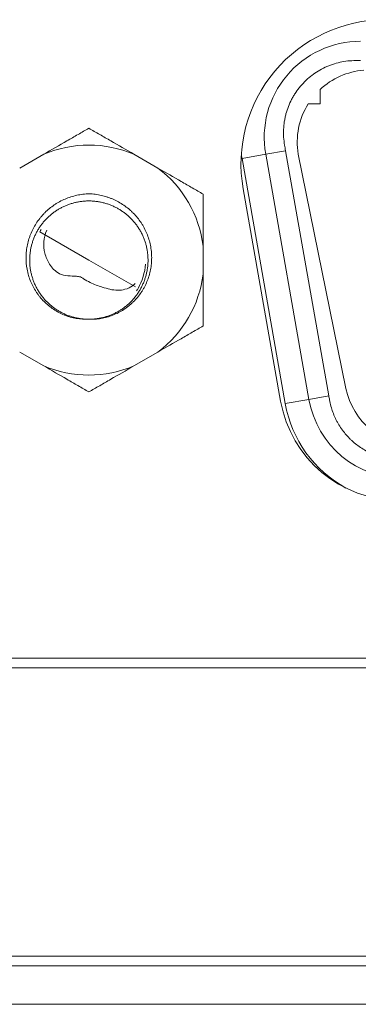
# Model space of a CAD drawing. Header units: millimetres. Extents: x 10000 to 10429, y -3552 to -3104.
# Tile 32 of 44: x 10210 to 10217, y -3487 to -3466. Entities that reach past the tile are written whole.
import ezdxf

# ---------------------------------------------------------------- set-up
doc = ezdxf.new("R2010")
doc.units = ezdxf.units.MM
doc.layers.add('1', color=7, linetype='Continuous', true_color=0xffffff)

msp = doc.modelspace()

# ---------------------------------------------------------------- linework, layer by layer
at = {"layer": '1', "color": 7, "linetype": 'Continuous', "lineweight": 18}
for p, q in [((10216.171, -3467.995), (10216.171, -3467.698)), ((10215.926, -3467.995), (10216.171, -3467.995)), ((10209.929, -3469.332), (10210.428, -3469.044)), ((10212.304, -3469.044), (10212.803, -3469.332)), ((10215.042, -3469.042), (10214.549, -3469.129)), ((10215.042, -3469.042), (10215.454, -3468.97)), ((10215.941, -3474.142), (10215.042, -3469.042)), ((10215.454, -3468.97), (10216.353, -3474.07)), ((10216.708, -3473.914), (10215.717, -3469.043)), ((10214.549, -3469.129), (10215.448, -3474.229)), ((10215.352, -3474.179), (10214.574, -3469.766)), ((10210.344, -3470.655), (10211.366, -3471.245)), ((10213.741, -3470.957), (10213.741, -3471.533)), ((10211.366, -3471.245), (10212.334, -3471.804)), ((10210.428, -3473.446), (10209.929, -3473.158)), ((10212.803, -3473.158), (10212.304, -3473.446)), ((10215.448, -3474.229), (10215.941, -3474.142)), ((10215.941, -3474.142), (10216.353, -3474.07)), ((10266.943, -3479.525), (10169.807, -3479.525)), ((10266.943, -3479.725), (10169.807, -3479.725)), ((10113.075, -3485.725), (10320.675, -3485.725)), ((10113.075, -3485.925), (10320.675, -3485.925)), ((10309.425, -3486.725), (10120.025, -3486.725))]:
    msp.add_line(p, q, dxfattribs=at)
for centre, radius, start, end in [((10217.528, -3469.245), 3, 90, 190), ((10217.011, -3468.695), 2, 90, 190), ((10217.201, -3468.795), 1.505, 94.6717, 133.1873), ((10217.201, -3468.795), 1.505, 147.889, 189.4918), ((10211.366, -3471.245), 2.392, 66.9172, 113.0828), ((10217.011, -3468.695), 2.5, 187.9655, 190), ((10211.366, -3471.245), 2.392, 6.9172, 53.0828), ((10211.366, -3471.245), 1.18, 147.2954, 149.9958), ((10211.366, -3471.245), 2.392, 306.9172, 353.0828), ((10211.366, -3471.245), 2.392, 246.9172, 293.0828), ((10218.178, -3473.615), 1.5, 191.5, 270), ((10217.814, -3473.745), 2.5, 190, 270), ((10217.91, -3473.795), 2, 190, 270), ((10217.91, -3473.795), 2.5, 190, 241.3051)]:
    msp.add_arc(centre, radius, start, end, dxfattribs=at)
for points, knots in [([(10216.911, -3467.095), (10216.856, -3467.095), (10216.747, -3467.101), (10216.586, -3467.128), (10216.481, -3467.157), (10216.403, -3467.183), (10216.377, -3467.193), (10216.327, -3467.213), (10216.302, -3467.224), (10216.228, -3467.259), (10216.132, -3467.31), (10216.042, -3467.371), (10215.977, -3467.421), (10215.955, -3467.439), (10215.914, -3467.474), (10215.894, -3467.493), (10215.835, -3467.549), (10215.76, -3467.628), (10215.695, -3467.715), (10215.649, -3467.784), (10215.634, -3467.807), (10215.607, -3467.854), (10215.593, -3467.878), (10215.556, -3467.951), (10215.511, -3468.05), (10215.477, -3468.153), (10215.455, -3468.232), (10215.449, -3468.259), (10215.438, -3468.313), (10215.433, -3468.34), (10215.42, -3468.42), (10215.41, -3468.529), (10215.411, -3468.637), (10215.418, -3468.746), (10215.424, -3468.801), (10215.434, -3468.855)], [0, 0, 0, 0, 0.0625, 0.125, 0.1875, 0.1875, 0.21875, 0.21875, 0.25, 0.25, 0.3125, 0.375, 0.375, 0.40625, 0.40625, 0.4375, 0.4375, 0.5, 0.5625, 0.5625, 0.59375, 0.59375, 0.625, 0.625, 0.6875, 0.75, 0.75, 0.78125, 0.78125, 0.8125, 0.8125, 0.875, 0.9375, 0.9375, 1, 1, 1, 1]), ([(10211.366, -3468.503), (10211.292, -3468.545), (10211.142, -3468.632), (10210.988, -3468.721), (10210.754, -3468.856), (10210.594, -3468.948), (10210.428, -3469.044)], [0, 0, 0, 0, 0.25, 0.5, 0.5, 1, 1, 1, 1]), ([(10212.304, -3469.044), (10212.139, -3468.949), (10211.979, -3468.856), (10211.745, -3468.721), (10211.668, -3468.677), (10211.516, -3468.589), (10211.44, -3468.545), (10211.366, -3468.503)], [0, 0, 0, 0, 0.5, 0.5, 0.75, 0.75, 1, 1, 1, 1]), ([(10213.741, -3469.874), (10213.667, -3469.831), (10213.517, -3469.744), (10213.363, -3469.655), (10213.129, -3469.521), (10212.969, -3469.428), (10212.803, -3469.332)], [0, 0, 0, 0, 0.25, 0.5, 0.5, 1, 1, 1, 1]), ([(10211.361, -3472.475), (10211.318, -3472.476), (10211.275, -3472.476), (10211.19, -3472.47), (10211.105, -3472.46), (10211.022, -3472.441), (10210.96, -3472.423), (10210.939, -3472.417), (10210.898, -3472.403), (10210.878, -3472.396), (10210.779, -3472.356), (10210.704, -3472.316), (10210.597, -3472.245), (10210.562, -3472.219), (10210.496, -3472.165), (10210.464, -3472.136), (10210.404, -3472.076), (10210.376, -3472.044), (10210.335, -3471.994), (10210.322, -3471.977), (10210.297, -3471.943), (10210.284, -3471.925), (10210.249, -3471.871), (10210.227, -3471.835), (10210.187, -3471.759), (10210.152, -3471.682), (10210.124, -3471.601), (10210.106, -3471.539), (10210.1, -3471.518), (10210.09, -3471.477), (10210.086, -3471.456), (10210.066, -3471.351), (10210.059, -3471.266), (10210.061, -3471.138), (10210.064, -3471.095), (10210.073, -3471.009), (10210.087, -3470.925), (10210.109, -3470.843), (10210.128, -3470.782), (10210.135, -3470.762), (10210.15, -3470.722), (10210.158, -3470.702), (10210.2, -3470.603), (10210.241, -3470.528), (10210.312, -3470.422), (10210.338, -3470.388), (10210.378, -3470.338), (10210.393, -3470.322), (10210.421, -3470.29), (10210.436, -3470.275), (10210.512, -3470.199), (10210.577, -3470.145), (10210.666, -3470.086), (10210.684, -3470.074), (10210.72, -3470.052), (10210.739, -3470.041), (10210.796, -3470.01), (10210.911, -3469.955), (10211.033, -3469.916), (10211.158, -3469.888), (10211.201, -3469.881), (10211.286, -3469.87), (10211.329, -3469.866), (10211.372, -3469.865)], [0, 0, 0, 0, 0.03125, 0.03125, 0.0625, 0.09375, 0.09375, 0.109375, 0.109375, 0.125, 0.125, 0.1875, 0.1875, 0.21875, 0.21875, 0.25, 0.25, 0.28125, 0.28125, 0.296875, 0.296875, 0.3125, 0.3125, 0.34375, 0.34375, 0.375, 0.40625, 0.40625, 0.421875, 0.421875, 0.4375, 0.4375, 0.5, 0.5, 0.53125, 0.53125, 0.5625, 0.59375, 0.59375, 0.609375, 0.609375, 0.625, 0.625, 0.6875, 0.6875, 0.71875, 0.71875, 0.734375, 0.734375, 0.75, 0.75, 0.8125, 0.8125, 0.828125, 0.828125, 0.84375, 0.84375, 0.875, 0.9375, 0.9375, 0.96875, 0.96875, 1, 1, 1, 1]), ([(10211.372, -3469.865), (10211.415, -3469.867), (10211.458, -3469.871), (10211.543, -3469.882), (10211.626, -3469.897), (10211.708, -3469.92), (10211.769, -3469.94), (10211.79, -3469.948), (10211.83, -3469.963), (10211.85, -3469.971), (10211.948, -3470.014), (10212.023, -3470.056), (10212.128, -3470.128), (10212.162, -3470.154), (10212.212, -3470.195), (10212.228, -3470.209), (10212.26, -3470.238), (10212.337, -3470.313), (10212.404, -3470.395), (10212.463, -3470.484), (10212.474, -3470.502), (10212.496, -3470.539), (10212.507, -3470.558), (10212.537, -3470.615), (10212.555, -3470.654), (10212.588, -3470.733), (10212.616, -3470.813), (10212.637, -3470.895), (10212.65, -3470.959), (10212.654, -3470.98), (10212.66, -3471.022), (10212.668, -3471.086), (10212.674, -3471.192), (10212.67, -3471.277), (10212.664, -3471.341), (10212.662, -3471.362), (10212.656, -3471.405), (10212.652, -3471.426), (10212.632, -3471.532), (10212.607, -3471.613), (10212.558, -3471.731), (10212.54, -3471.77), (10212.51, -3471.827), (10212.499, -3471.845), (10212.477, -3471.882), (10212.465, -3471.9), (10212.406, -3471.989), (10212.351, -3472.054), (10212.275, -3472.129), (10212.259, -3472.144), (10212.227, -3472.172), (10212.211, -3472.186), (10212.161, -3472.227), (10212.126, -3472.252), (10212.019, -3472.321), (10211.944, -3472.36), (10211.823, -3472.407), (10211.783, -3472.421), (10211.7, -3472.443), (10211.659, -3472.453), (10211.575, -3472.466), (10211.533, -3472.471), (10211.469, -3472.475), (10211.447, -3472.476), (10211.404, -3472.476), (10211.382, -3472.476), (10211.361, -3472.475)], [0, 0, 0, 0, 0.03125, 0.03125, 0.0625, 0.09375, 0.09375, 0.109375, 0.109375, 0.125, 0.125, 0.1875, 0.1875, 0.21875, 0.21875, 0.234375, 0.234375, 0.25, 0.3125, 0.3125, 0.328125, 0.328125, 0.34375, 0.34375, 0.375, 0.375, 0.40625, 0.4375, 0.4375, 0.453125, 0.453125, 0.46875, 0.5, 0.53125, 0.53125, 0.546875, 0.546875, 0.5625, 0.5625, 0.625, 0.625, 0.65625, 0.65625, 0.671875, 0.671875, 0.6875, 0.6875, 0.75, 0.75, 0.765625, 0.765625, 0.78125, 0.78125, 0.8125, 0.8125, 0.875, 0.875, 0.90625, 0.90625, 0.9375, 0.9375, 0.96875, 0.96875, 0.984375, 0.984375, 1, 1, 1, 1]), ([(10213.741, -3470.957), (10213.741, -3470.766), (10213.741, -3470.581), (10213.741, -3470.311), (10213.741, -3470.222), (10213.741, -3470.046), (10213.741, -3469.959), (10213.741, -3469.874)], [0, 0, 0, 0, 0.5, 0.5, 0.75, 0.75, 1, 1, 1, 1]), ([(10211.361, -3472.475), (10211.335, -3472.475), (10211.284, -3472.473), (10211.207, -3472.465), (10211.131, -3472.453), (10211.056, -3472.436), (10210.983, -3472.414), (10210.911, -3472.389), (10210.842, -3472.359), (10210.776, -3472.325), (10210.713, -3472.288), (10210.653, -3472.248), (10210.595, -3472.204), (10210.538, -3472.156), (10210.484, -3472.104), (10210.433, -3472.048), (10210.385, -3471.988), (10210.341, -3471.926), (10210.3, -3471.86), (10210.264, -3471.792), (10210.231, -3471.722), (10210.204, -3471.649), (10210.181, -3471.576), (10210.163, -3471.502), (10210.149, -3471.427), (10210.14, -3471.353), (10210.136, -3471.278), (10210.136, -3471.205), (10210.141, -3471.133), (10210.149, -3471.061), (10210.163, -3470.988), (10210.18, -3470.915), (10210.203, -3470.843), (10210.23, -3470.771), (10210.262, -3470.701), (10210.298, -3470.633), (10210.339, -3470.567), (10210.383, -3470.504), (10210.432, -3470.444), (10210.484, -3470.387), (10210.539, -3470.334), (10210.596, -3470.285), (10210.656, -3470.239), (10210.718, -3470.198), (10210.782, -3470.162), (10210.847, -3470.129), (10210.914, -3470.1), (10210.983, -3470.075), (10211.055, -3470.054), (10211.129, -3470.037), (10211.204, -3470.025), (10211.28, -3470.017), (10211.357, -3470.014), (10211.435, -3470.016), (10211.512, -3470.023), (10211.588, -3470.034), (10211.663, -3470.051), (10211.737, -3470.071), (10211.809, -3470.096), (10211.878, -3470.126), (10211.945, -3470.159), (10212.008, -3470.195), (10212.069, -3470.235), (10212.128, -3470.278), (10212.184, -3470.325), (10212.239, -3470.377), (10212.29, -3470.432), (10212.339, -3470.491), (10212.384, -3470.553), (10212.425, -3470.618), (10212.463, -3470.686), (10212.496, -3470.756), (10212.524, -3470.828), (10212.548, -3470.901), (10212.567, -3470.975), (10212.581, -3471.05), (10212.591, -3471.124), (10212.596, -3471.198), (10212.597, -3471.272), (10212.593, -3471.344), (10212.585, -3471.417), (10212.572, -3471.489), (10212.555, -3471.562), (10212.534, -3471.635), (10212.507, -3471.706), (10212.476, -3471.776), (10212.441, -3471.845), (10212.401, -3471.911), (10212.357, -3471.975), (10212.309, -3472.035), (10212.258, -3472.093), (10212.204, -3472.147), (10212.146, -3472.197), (10212.087, -3472.243), (10212.025, -3472.285), (10211.962, -3472.322), (10211.897, -3472.355), (10211.831, -3472.385), (10211.762, -3472.41), (10211.69, -3472.432), (10211.617, -3472.45), (10211.542, -3472.463), (10211.466, -3472.472), (10211.392, -3472.475), (10211.344, -3472.475), (10211.322, -3472.474)], [0, 0, 0, 0, 0.009722, 0.019444, 0.029166, 0.038888, 0.04861, 0.058332, 0.068054, 0.077776, 0.087498, 0.09722, 0.106942, 0.116664, 0.126386, 0.136108, 0.14583, 0.155552, 0.165274, 0.174997, 0.184719, 0.194441, 0.204163, 0.213885, 0.223607, 0.233329, 0.243051, 0.252773, 0.262495, 0.272217, 0.281939, 0.291661, 0.301383, 0.311105, 0.320827, 0.330549, 0.340271, 0.349993, 0.359715, 0.369437, 0.379159, 0.388881, 0.398603, 0.408325, 0.418047, 0.427769, 0.437491, 0.447213, 0.456935, 0.466657, 0.476379, 0.486101, 0.495823, 0.505546, 0.515268, 0.52499, 0.534712, 0.544434, 0.554156, 0.563878, 0.5736, 0.583322, 0.593044, 0.602766, 0.612488, 0.62221, 0.631932, 0.641654, 0.651376, 0.661098, 0.67082, 0.680542, 0.690264, 0.699986, 0.709708, 0.71943, 0.729152, 0.738874, 0.748596, 0.758318, 0.76804, 0.777762, 0.787484, 0.797206, 0.806928, 0.81665, 0.826372, 0.836095, 0.845817, 0.855539, 0.865261, 0.874983, 0.884705, 0.894427, 0.904149, 0.913871, 0.923593, 0.933315, 0.943037, 0.952759, 0.962481, 0.972203, 0.981925, 0.991647, 1, 1, 1, 1]), ([(10212.326, -3471.734), (10212.311, -3471.75), (10212.251, -3471.805), (10212.127, -3471.859), (10211.908, -3471.886), (10211.662, -3471.816), (10211.423, -3471.735), (10211.28, -3471.65), (10211.193, -3471.589), (10211.019, -3471.571), (10210.812, -3471.58), (10210.632, -3471.446), (10210.523, -3471.302), (10210.443, -3471.107), (10210.414, -3470.86), (10210.455, -3470.705), (10210.491, -3470.626)], [0, 0, 0, 0, 0.02497, 0.090609, 0.146435, 0.269118, 0.36988, 0.427491, 0.455003, 0.486347, 0.618791, 0.675846, 0.728566, 0.81973, 0.907777, 1, 1, 1, 1]), ([(10213.741, -3472.616), (10213.741, -3472.53), (10213.741, -3472.357), (10213.741, -3472.18), (10213.741, -3471.91), (10213.741, -3471.725), (10213.741, -3471.533)], [0, 0, 0, 0, 0.25, 0.5, 0.5, 1, 1, 1, 1]), ([(10212.359, -3471.883), (10212.36, -3471.881), (10212.362, -3471.879), (10212.364, -3471.875), (10212.368, -3471.869), (10212.371, -3471.863), (10212.379, -3471.851), (10212.384, -3471.843), (10212.388, -3471.835)], [0, 0, 0, 0, 0.125, 0.125, 0.25, 0.5, 0.5, 1, 1, 1, 1]), ([(10212.803, -3473.158), (10212.969, -3473.062), (10213.129, -3472.97), (10213.362, -3472.835), (10213.439, -3472.79), (10213.592, -3472.702), (10213.667, -3472.659), (10213.741, -3472.616)], [0, 0, 0, 0, 0.5, 0.5, 0.75, 0.75, 1, 1, 1, 1]), ([(10210.428, -3473.446), (10210.594, -3473.541), (10210.754, -3473.634), (10210.987, -3473.769), (10211.064, -3473.813), (10211.217, -3473.901), (10211.292, -3473.945), (10211.366, -3473.987)], [0, 0, 0, 0, 0.5, 0.5, 0.75, 0.75, 1, 1, 1, 1]), ([(10211.366, -3473.987), (10211.44, -3473.944), (10211.591, -3473.858), (10211.744, -3473.769), (10211.978, -3473.634), (10212.138, -3473.542), (10212.304, -3473.446)], [0, 0, 0, 0, 0.25, 0.5, 0.5, 1, 1, 1, 1]), ([(10216.368, -3474.155), (10216.384, -3474.242), (10216.406, -3474.326), (10216.451, -3474.449), (10216.468, -3474.489), (10216.495, -3474.548), (10216.505, -3474.568), (10216.525, -3474.607), (10216.536, -3474.626), (10216.591, -3474.721), (10216.641, -3474.792), (10216.724, -3474.892), (10216.754, -3474.924), (10216.8, -3474.971), (10216.816, -3474.986), (10216.848, -3475.015), (10216.865, -3475.03), (10216.949, -3475.1), (10217.02, -3475.15), (10217.133, -3475.215), (10217.171, -3475.236), (10217.231, -3475.263), (10217.251, -3475.272), (10217.291, -3475.289), (10217.312, -3475.297), (10217.415, -3475.334), (10217.499, -3475.357), (10217.627, -3475.38), (10217.67, -3475.385), (10217.758, -3475.393), (10217.802, -3475.395), (10217.846, -3475.395)], [0, 0, 0, 0, 0.125, 0.125, 0.1875, 0.1875, 0.21875, 0.21875, 0.25, 0.25, 0.375, 0.375, 0.4375, 0.4375, 0.46875, 0.46875, 0.5, 0.5, 0.625, 0.625, 0.6875, 0.6875, 0.71875, 0.71875, 0.75, 0.75, 0.875, 0.875, 0.9375, 0.9375, 1, 1, 1, 1])]:
    msp.add_open_spline(points, degree=3, knots=knots, dxfattribs=at)
for points, degree in [([(10217.011, -3467.095), (10216.978, -3467.095), (10216.945, -3467.095), (10216.911, -3467.095)], 3), ([(10215.434, -3468.855), (10215.441, -3468.893), (10215.447, -3468.931), (10215.454, -3468.97)], 3), ([(10212.388, -3471.835), (10212.477, -3471.68), (10212.531, -3471.505), (10212.543, -3471.327)], 3), ([(10212.331, -3471.729), (10212.326, -3471.734)], 1), ([(10216.368, -3474.155), (10216.363, -3474.127), (10216.358, -3474.098), (10216.353, -3474.07)], 3)]:
    msp.add_open_spline(points, degree=degree, dxfattribs=at)

doc.saveas('drawing.dxf')
